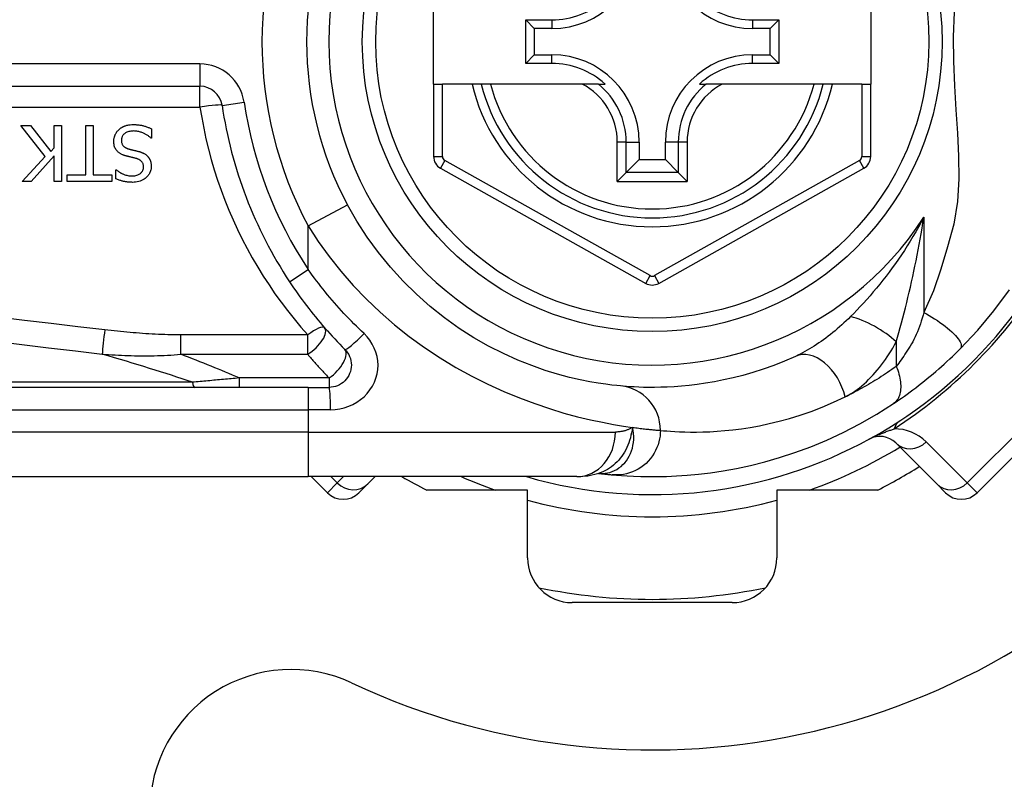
# Model space of a CAD drawing. Header units: inches. Extents: x 2.8 to 80.3, y 4.6 to 43.1.
# Tile 10 of 83: x 3.668 to 4.537, y 16.566 to 17.236. Entities that reach past the tile are written whole.
import ezdxf

# ---------------------------------------------------------------- set-up
doc = ezdxf.new("R2010")
doc.units = ezdxf.units.IN
doc.header["$MEASUREMENT"] = 0
doc.layers.add('Visible Edges(ANSI)', color=7, linetype='Continuous', lineweight=25)
doc.layers.add('Visible Tangent Edges(ANSI)', color=7, linetype='Continuous', lineweight=25)

msp = doc.modelspace()

# ---------------------------------------------------------------- linework, layer by layer
at = {"layer": 'Visible Edges(ANSI)'}
for p, q in [((4.03311, 17.17949), (4.03311, 17.25429)), ((4.41893, 17.25429), (4.41893, 17.17949)), ((4.11444, 17.19774), (4.11444, 17.23603)), ((4.11444, 17.23603), (4.12202, 17.22845)), ((4.11444, 17.23603), (4.13752, 17.23603)), ((4.31469, 17.23603), (4.33777, 17.23603)), ((4.33777, 17.23603), (4.33019, 17.22845)), ((4.33777, 17.23603), (4.33777, 17.19774)), ((4.12202, 17.22845), (4.12202, 17.20532)), ((4.13752, 17.22845), (4.12202, 17.22845)), ((4.33019, 17.22845), (4.31469, 17.22845)), ((4.33019, 17.20532), (4.33019, 17.22845)), ((4.11444, 17.19774), (4.12202, 17.20532)), ((4.12202, 17.20532), (4.13752, 17.20532)), ((4.31469, 17.20532), (4.33019, 17.20532)), ((4.33777, 17.19774), (4.33019, 17.20532)), ((4.13752, 17.19774), (4.11444, 17.19774)), ((4.33777, 17.19774), (4.31469, 17.19774)), ((3.17493, 17.17753), (3.82691, 17.17753)), ((4.03311, 17.17949), (4.03311, 17.11554)), ((4.03311, 17.17949), (4.04098, 17.17949)), ((4.06706, 17.17949), (4.04098, 17.17949)), ((4.07516, 17.17949), (4.06706, 17.17949)), ((4.08329, 17.17949), (4.07516, 17.17949)), ((4.16426, 17.17949), (4.08329, 17.17949)), ((4.17854, 17.17949), (4.16426, 17.17949)), ((4.17854, 17.17949), (4.18445, 17.17949)), ((4.26776, 17.17949), (4.27367, 17.17949)), ((4.28795, 17.17949), (4.27367, 17.17949)), ((4.36893, 17.17949), (4.28795, 17.17949)), ((4.37705, 17.17949), (4.36893, 17.17949)), ((4.38515, 17.17949), (4.37705, 17.17949)), ((4.41106, 17.17949), (4.38515, 17.17949)), ((4.41106, 17.17949), (4.41893, 17.17949)), ((4.41893, 17.11553), (4.41893, 17.17949)), ((3.6903, 17.11561), (3.66873, 17.14285)), ((3.66873, 17.14285), (3.67722, 17.14285)), ((3.67722, 17.14285), (3.69521, 17.11996)), ((3.69808, 17.14285), (3.70462, 17.14285)), ((3.69808, 17.12319), (3.69808, 17.14285)), ((3.70462, 17.14285), (3.70462, 17.09364)), ((3.72611, 17.09946), (3.72611, 17.14285)), ((3.72611, 17.14285), (3.73265, 17.14285)), ((3.73265, 17.14285), (3.73265, 17.09946)), ((3.78426, 17.1399), (3.78426, 17.13169)), ((3.78426, 17.13169), (3.78378, 17.13169)), ((3.69521, 17.11996), (3.69808, 17.12319)), ((4.21454, 17.1283), (4.21454, 17.1128)), ((4.23767, 17.1128), (4.23767, 17.1283)), ((3.66992, 17.09364), (3.6903, 17.11561)), ((3.69808, 17.11625), (3.6779, 17.09364)), ((3.69808, 17.09364), (3.69808, 17.11625)), ((4.20311, 17.10137), (4.21454, 17.1128)), ((4.21454, 17.1128), (4.23767, 17.1128)), ((4.2491, 17.10137), (4.23767, 17.1128)), ((4.03914, 17.10524), (4.22033, 17.00359)), ((4.23189, 17.0036), (4.41291, 17.10523)), ((3.7096, 17.09364), (3.7096, 17.09946)), ((3.7096, 17.09946), (3.72611, 17.09946)), ((3.73265, 17.09946), (3.74917, 17.09946)), ((3.74917, 17.09946), (3.74917, 17.09364)), ((3.75271, 17.09595), (3.75271, 17.10377)), ((3.75271, 17.10377), (3.75319, 17.10377)), ((4.20311, 17.10137), (4.19527, 17.09353)), ((4.25694, 17.09353), (4.2491, 17.10137)), ((3.6779, 17.09364), (3.66992, 17.09364)), ((3.70462, 17.09364), (3.69808, 17.09364)), ((3.74917, 17.09364), (3.7096, 17.09364)), ((4.51285, 16.81879), (4.6242, 16.93015)), ((3.92241, 16.91177), (3.27335, 16.91177)), ((3.92241, 16.91177), (3.94084, 16.91177)), ((4.44099, 16.86281), (4.47719, 16.82661)), ((4.1788, 16.83595), (4.17885, 16.83595)), ((3.27335, 16.83303), (3.92241, 16.83303)), ((4.15967, 16.83303), (3.92241, 16.83303)), ((3.92513, 16.83303), (3.93937, 16.81879)), ((3.97502, 16.82661), (3.96721, 16.81879)), ((3.97502, 16.82661), (3.98144, 16.83303)), ((4.48501, 16.81879), (4.47719, 16.82661)), ((4.11611, 16.82122), (4.02706, 16.82122)), ((4.11611, 16.76126), (4.11611, 16.82122)), ((4.33611, 16.82122), (4.33611, 16.76126)), ((4.42515, 16.82122), (4.33611, 16.82122)), ((4.29674, 16.72189), (4.15548, 16.72189))]:
    msp.add_line(p, q, dxfattribs=at)
at = {"layer": 'Visible Edges(ANSI)', "flags": 128}
for points in [[(3.7508, 17.12881), (3.75081, 17.1293), (3.75083, 17.12979), (3.75088, 17.13028), (3.75093, 17.13076), (3.75101, 17.13124), (3.7511, 17.13171), (3.7512, 17.13218), (3.75133, 17.13265), (3.75146, 17.13312), (3.75162, 17.13358), (3.75179, 17.13404), (3.75197, 17.1345), (3.75217, 17.13495), (3.75238, 17.13539), (3.7526, 17.13582), (3.75284, 17.13624), (3.75309, 17.13665), (3.75336, 17.13706), (3.75364, 17.13746), (3.75394, 17.13784), (3.75425, 17.13821), (3.75458, 17.13858), (3.75492, 17.13893), (3.75527, 17.13926)], [(3.75527, 17.13926), (3.75557, 17.13953), (3.75587, 17.13979), (3.75618, 17.14004), (3.75649, 17.14029), (3.75681, 17.14052), (3.75714, 17.14075), (3.75747, 17.14097), (3.7578, 17.14118), (3.75814, 17.14138), (3.75848, 17.14158), (3.75883, 17.14177), (3.75919, 17.14195), (3.75955, 17.14212), (3.75991, 17.14228), (3.76028, 17.14244), (3.76065, 17.14259), (3.7611, 17.14275), (3.76167, 17.14294), (3.76237, 17.14313), (3.76321, 17.14331), (3.76419, 17.14347), (3.76533, 17.14361), (3.76663, 17.1437), (3.76811, 17.14373)], [(3.76811, 17.14373), (3.7688, 17.14372), (3.7695, 17.14371), (3.7702, 17.14368), (3.77091, 17.14365), (3.77162, 17.1436), (3.77233, 17.14353), (3.77304, 17.14345), (3.77375, 17.14336), (3.77445, 17.14325), (3.77515, 17.14312), (3.77584, 17.14297), (3.77651, 17.1428), (3.77718, 17.14262), (3.77784, 17.14242), (3.7785, 17.14221), (3.77915, 17.14199), (3.7798, 17.14176), (3.78045, 17.14152), (3.7811, 17.14128), (3.78174, 17.14102), (3.78238, 17.14076), (3.78301, 17.14048), (3.78364, 17.1402), (3.78426, 17.1399)], [(3.76859, 17.13807), (3.76769, 17.13805), (3.76679, 17.138), (3.76589, 17.13791), (3.76499, 17.13777), (3.76411, 17.13758), (3.76325, 17.13733), (3.76245, 17.13703), (3.76175, 17.1367), (3.76115, 17.13636), (3.76064, 17.136), (3.7602, 17.13566), (3.75983, 17.13531), (3.75948, 17.13495), (3.75915, 17.13456), (3.75886, 17.13416), (3.75859, 17.13374), (3.75836, 17.13329), (3.75815, 17.13282), (3.75798, 17.13235), (3.75785, 17.13186), (3.75775, 17.13137), (3.75767, 17.13086), (3.75763, 17.13036), (3.75762, 17.12985)], [(3.78378, 17.13169), (3.78331, 17.13212), (3.78283, 17.13253), (3.78234, 17.13294), (3.78184, 17.13333), (3.78133, 17.1337), (3.78082, 17.13406), (3.78029, 17.13441), (3.77975, 17.13474), (3.77921, 17.13506), (3.77865, 17.13536), (3.77809, 17.13565), (3.77752, 17.13593), (3.77694, 17.13619), (3.77634, 17.13644), (3.77572, 17.13668), (3.77506, 17.13692), (3.77436, 17.13715), (3.77362, 17.13736), (3.77285, 17.13756), (3.77205, 17.13773), (3.77122, 17.13787), (3.77037, 17.13798), (3.76949, 17.13804), (3.76859, 17.13807)], [(3.76057, 17.11641), (3.76005, 17.11658), (3.75952, 17.11676), (3.759, 17.11696), (3.75849, 17.11717), (3.75798, 17.11739), (3.75748, 17.11763), (3.75699, 17.11789), (3.7565, 17.11816), (3.75604, 17.11846), (3.75558, 17.11877), (3.75514, 17.1191), (3.75468, 17.11947), (3.7542, 17.11991), (3.7537, 17.12043), (3.7532, 17.12104), (3.75271, 17.12173), (3.75224, 17.12252), (3.75184, 17.12336), (3.75151, 17.12422), (3.75124, 17.12512), (3.75104, 17.12603), (3.7509, 17.12695), (3.75083, 17.12788), (3.7508, 17.12881)], [(3.75762, 17.12985), (3.75764, 17.12923), (3.75769, 17.12862), (3.75778, 17.12801), (3.75792, 17.12741), (3.7581, 17.12682), (3.75834, 17.12626), (3.75859, 17.12577), (3.75886, 17.12535), (3.75914, 17.12499), (3.7594, 17.12469), (3.75965, 17.12444), (3.75991, 17.1242), (3.76019, 17.12398), (3.76047, 17.12377), (3.76076, 17.12358), (3.76106, 17.1234), (3.76137, 17.12323), (3.76169, 17.12307), (3.76201, 17.12292), (3.76234, 17.12278), (3.76267, 17.12265), (3.76301, 17.12253), (3.76334, 17.12242), (3.76368, 17.12231)], [(3.76368, 17.12231), (3.76405, 17.12221), (3.7644, 17.12212), (3.76473, 17.12203), (3.76504, 17.12194), (3.76534, 17.12186), (3.76563, 17.12179), (3.76591, 17.12172), (3.76619, 17.12165), (3.76647, 17.12158), (3.76675, 17.12151), (3.76704, 17.12144), (3.76733, 17.12137), (3.76764, 17.1213), (3.76796, 17.12122), (3.76829, 17.12114), (3.76865, 17.12105), (3.76903, 17.12096), (3.76943, 17.12086), (3.76987, 17.12076), (3.77033, 17.12064), (3.77083, 17.12052), (3.77137, 17.12038), (3.77195, 17.12024), (3.77258, 17.12008)], [(3.77066, 17.11382), (3.7702, 17.11394), (3.76975, 17.11406), (3.7693, 17.11418), (3.76885, 17.11429), (3.76841, 17.1144), (3.76796, 17.11451), (3.76753, 17.11462), (3.76709, 17.11473), (3.76666, 17.11483), (3.76623, 17.11494), (3.7658, 17.11504), (3.76538, 17.11514), (3.76496, 17.11525), (3.76454, 17.11535), (3.76413, 17.11545), (3.76372, 17.11555), (3.76332, 17.11566), (3.76291, 17.11576), (3.76251, 17.11587), (3.76212, 17.11597), (3.76173, 17.11608), (3.76134, 17.11619), (3.76095, 17.1163), (3.76057, 17.11641)], [(3.77708, 17.10616), (3.77707, 17.10676), (3.77702, 17.10735), (3.77693, 17.10794), (3.7768, 17.10852), (3.77662, 17.10909), (3.7764, 17.10964), (3.77615, 17.11012), (3.77588, 17.11055), (3.77561, 17.11091), (3.77533, 17.11123), (3.77506, 17.11151), (3.77477, 17.11177), (3.77448, 17.11202), (3.77417, 17.11224), (3.77385, 17.11246), (3.77352, 17.11266), (3.77319, 17.11285), (3.77284, 17.11302), (3.77249, 17.11318), (3.77213, 17.11333), (3.77177, 17.11347), (3.7714, 17.1136), (3.77103, 17.11371), (3.77066, 17.11382)], [(3.77258, 17.12008), (3.77286, 17.12), (3.77315, 17.11992), (3.77344, 17.11984), (3.77372, 17.11975), (3.77401, 17.11966), (3.7743, 17.11956), (3.77458, 17.11947), (3.77486, 17.11937), (3.77514, 17.11926), (3.77542, 17.11915), (3.7757, 17.11904), (3.77598, 17.11893), (3.77625, 17.11881), (3.77652, 17.11868), (3.77679, 17.11856), (3.77706, 17.11843), (3.77735, 17.11828), (3.77769, 17.11809), (3.7781, 17.11785), (3.77856, 17.11756), (3.77906, 17.1172), (3.77959, 17.11678), (3.78015, 17.11629), (3.78071, 17.11573)], [(3.78071, 17.11573), (3.78091, 17.11551), (3.78111, 17.11528), (3.78129, 17.11505), (3.78147, 17.11482), (3.78165, 17.11458), (3.78182, 17.11433), (3.78198, 17.11409), (3.78213, 17.11383), (3.78228, 17.11358), (3.78242, 17.11332), (3.78256, 17.11306), (3.78269, 17.11279), (3.78281, 17.11252), (3.78293, 17.11224), (3.78304, 17.11197), (3.78315, 17.11166), (3.78328, 17.11129), (3.78341, 17.11086), (3.78353, 17.11036), (3.78365, 17.1098), (3.78375, 17.10917), (3.78383, 17.10847), (3.78388, 17.10769), (3.7839, 17.10684)], [(3.76691, 17.09843), (3.76777, 17.09844), (3.76862, 17.09851), (3.76947, 17.09861), (3.7703, 17.09877), (3.77113, 17.09899), (3.77193, 17.09926), (3.77268, 17.09959), (3.77334, 17.09994), (3.7739, 17.10029), (3.77439, 17.10065), (3.77479, 17.10099), (3.77513, 17.10131), (3.77544, 17.10164), (3.77572, 17.10198), (3.77598, 17.10234), (3.77621, 17.10272), (3.77642, 17.10311), (3.7766, 17.10352), (3.77675, 17.10395), (3.77688, 17.10438), (3.77697, 17.10482), (3.77703, 17.10526), (3.77707, 17.10571), (3.77708, 17.10616)], [(3.7839, 17.10684), (3.78388, 17.10604), (3.78381, 17.10524), (3.7837, 17.10445), (3.78354, 17.10368), (3.78334, 17.10291), (3.78308, 17.10215), (3.78277, 17.10141), (3.78241, 17.10069), (3.78201, 17.1), (3.78157, 17.09934), (3.78108, 17.09871), (3.78056, 17.0981), (3.77999, 17.09751), (3.77933, 17.09689), (3.77855, 17.09624), (3.77764, 17.09559), (3.7766, 17.09496), (3.77542, 17.09436), (3.77414, 17.09385), (3.77283, 17.09344), (3.77148, 17.09313), (3.77011, 17.09292), (3.76873, 17.0928), (3.76735, 17.09276)], [(3.76735, 17.09276), (3.76678, 17.09277), (3.76621, 17.09278), (3.76565, 17.0928), (3.76508, 17.09283), (3.76451, 17.09286), (3.76395, 17.09291), (3.76338, 17.09296), (3.76282, 17.09302), (3.76226, 17.09309), (3.76169, 17.09318), (3.76113, 17.09327), (3.76058, 17.09337), (3.76002, 17.09348), (3.75946, 17.0936), (3.75889, 17.09373), (3.75829, 17.09388), (3.75766, 17.09406), (3.757, 17.09425), (3.75633, 17.09447), (3.75563, 17.09471), (3.75492, 17.09498), (3.7542, 17.09527), (3.75346, 17.0956), (3.75271, 17.09595)], [(3.75319, 17.10377), (3.75356, 17.10345), (3.75393, 17.10314), (3.75431, 17.10284), (3.7547, 17.10255), (3.7551, 17.10226), (3.7555, 17.10199), (3.75591, 17.10173), (3.75633, 17.10148), (3.75676, 17.10123), (3.75719, 17.101), (3.75762, 17.10077), (3.75805, 17.10056), (3.75849, 17.10035), (3.75894, 17.10014), (3.75943, 17.09993), (3.76002, 17.09969), (3.76068, 17.09945), (3.76144, 17.09921), (3.76227, 17.09898), (3.76318, 17.09878), (3.7641, 17.09863), (3.76504, 17.09851), (3.76597, 17.09845), (3.76691, 17.09843)], [(4.19808, 16.91306), (4.19485, 16.91337), (4.19048, 16.91385), (4.18501, 16.91455), (4.17847, 16.91551), (4.17091, 16.91679), (4.16239, 16.91849), (4.15294, 16.92067), (4.14263, 16.92341), (4.13151, 16.92684), (4.11971, 16.931), (4.10739, 16.93593), (4.09468, 16.94166), (4.0817, 16.94821), (4.06862, 16.95561), (4.05555, 16.9639), (4.04266, 16.97309), (4.03008, 16.98314), (4.01789, 16.99401), (4.00618, 17.00562), (3.995, 17.01792), (3.98444, 17.03085), (3.97455, 17.04436), (3.96542, 17.05838), (3.95712, 17.07286)], [(3.906, 17.00504), (3.90779, 17.00237), (3.90959, 16.99971), (3.91143, 16.99706), (3.91328, 16.99443), (3.91516, 16.99181), (3.91706, 16.98921), (3.91898, 16.98662), (3.92093, 16.98405), (3.92289, 16.9815), (3.92488, 16.97896), (3.92689, 16.97644), (3.92892, 16.97394), (3.93097, 16.97145), (3.93303, 16.96898), (3.93512, 16.96654), (3.93723, 16.96411), (3.93936, 16.96169), (3.94151, 16.9593), (3.94367, 16.95693), (3.94585, 16.95458), (3.94805, 16.95225), (3.95027, 16.94994), (3.95251, 16.94765), (3.95476, 16.94538)], [(4.498, 16.94592), (4.51347, 16.96237), (4.52768, 16.97934), (4.54138, 16.9979)], [(3.95476, 16.94538), (3.95604, 16.94395), (3.95718, 16.94241), (3.95817, 16.94075), (3.95899, 16.939), (3.95965, 16.93719), (3.96013, 16.93531), (3.96042, 16.9334), (3.96053, 16.93147), (3.96043, 16.92954), (3.96014, 16.92763), (3.95967, 16.92575), (3.95901, 16.92392), (3.95818, 16.92217), (3.95719, 16.92051), (3.95604, 16.91896), (3.95476, 16.91753), (3.95333, 16.91624), (3.95178, 16.91509), (3.95013, 16.9141), (3.94839, 16.91327), (3.94657, 16.91262), (3.94469, 16.91215), (3.94277, 16.91186), (3.94084, 16.91177)], [(4.35257, 16.93921), (4.34292, 16.93502), (4.33341, 16.93126), (4.32408, 16.92793), (4.31495, 16.92499), (4.30605, 16.92243), (4.29741, 16.92022), (4.28905, 16.91833), (4.28099, 16.91675), (4.27325, 16.91543), (4.26582, 16.91436), (4.25871, 16.91351), (4.25193, 16.91285), (4.24549, 16.91238), (4.23938, 16.91205), (4.23362, 16.91186), (4.22822, 16.91178), (4.22317, 16.91178), (4.21849, 16.91185), (4.21416, 16.91199), (4.2102, 16.91217), (4.20661, 16.91238), (4.2034, 16.91261), (4.20055, 16.91284), (4.19808, 16.91306)], [(4.43904, 16.8975), (4.44141, 16.89909), (4.44381, 16.90073), (4.44624, 16.90242), (4.4487, 16.90416), (4.45118, 16.90594), (4.45368, 16.90776), (4.4562, 16.90963), (4.45873, 16.91154), (4.46126, 16.91349), (4.46381, 16.91548), (4.46636, 16.91751), (4.46891, 16.91958), (4.47144, 16.92166), (4.47396, 16.92378), (4.47646, 16.92591), (4.47895, 16.92807), (4.48141, 16.93024), (4.48385, 16.93243), (4.48627, 16.93465), (4.48867, 16.93687), (4.49104, 16.93912), (4.49339, 16.94137), (4.49571, 16.94364), (4.498, 16.94592)], [(4.19085, 16.83465), (4.19457, 16.83433), (4.19895, 16.83399), (4.20398, 16.83367), (4.20966, 16.83338), (4.21599, 16.83316), (4.22295, 16.83304), (4.23055, 16.83305), (4.23876, 16.83324), (4.24759, 16.83363), (4.25703, 16.83428), (4.26705, 16.83522), (4.27765, 16.83651), (4.28881, 16.83818), (4.3005, 16.84031), (4.31271, 16.84293), (4.32541, 16.8461), (4.33856, 16.84987), (4.35211, 16.8543), (4.36604, 16.85944), (4.38029, 16.86536), (4.39478, 16.87207), (4.40946, 16.87965), (4.42423, 16.88811), (4.43904, 16.8975)], [(4.15967, 16.83303), (4.16922, 16.83373), (4.1791, 16.83605)], [(4.17885, 16.83595), (4.17951, 16.83587), (4.18015, 16.83579), (4.18078, 16.83571), (4.1814, 16.83564), (4.182, 16.83557), (4.18259, 16.8355), (4.18317, 16.83544), (4.18373, 16.83538), (4.18428, 16.83531), (4.18481, 16.83526), (4.18534, 16.8352), (4.18584, 16.83515), (4.18634, 16.83509), (4.18682, 16.83505), (4.18728, 16.835), (4.18774, 16.83495), (4.18817, 16.83491), (4.1886, 16.83487), (4.18901, 16.83483), (4.18941, 16.83479), (4.18979, 16.83475), (4.19016, 16.83472), (4.19051, 16.83468), (4.19085, 16.83465)]]:
    msp.add_lwpolyline(points, dxfattribs=at)
at = {"layer": 'Visible Edges(ANSI)'}
msp.add_circle((4.22611, 17.21689), 0.25591, dxfattribs=at)
for centre, radius, start, end in [((4.22611, 17.21689), 0.625, 244.87043, 115.12957), ((4.22611, 17.21689), 0.30512, 151.83282, 208.16718), ((4.13752, 17.30547), 0.07702, 270, 0), ((4.31469, 17.30547), 0.07702, 180, 270), ((4.13752, 17.30547), 0.06944, 270, 312.51741), ((4.31469, 17.30547), 0.06944, 227.48259, 270), ((4.13752, 17.1283), 0.07702, 0, 90), ((4.31469, 17.1283), 0.07702, 90, 180), ((4.13752, 17.1283), 0.06944, 47.48259, 90), ((4.31469, 17.1283), 0.06944, 90, 132.51741), ((3.82691, 17.15784), 0.01969, 8.41327, 90), ((4.22611, 17.21689), 0.15551, 193.91643, 346.08357), ((4.22611, 17.21689), 0.38386, 188.41327, 213.49631), ((4.04492, 17.11554), 0.01181, 180, 240.70877), ((4.40712, 17.11553), 0.01181, 299.31319, 0), ((4.22611, 17.21689), 0.39961, 253.8612, 343.64823), ((4.2261, 17.0139), 0.01181, 240.70877, 299.31319), ((4.42707, 16.84889), 0.01969, 45, 118.6389), ((4.22611, 17.21689), 0.44291, 296.70485, 302.16041), ((4.22611, 17.21689), 0.44291, 240.07357, 243.29515), ((3.95329, 16.83271), 0.01969, 225, 315), ((4.49893, 16.83271), 0.01969, 225, 315), ((4.15548, 16.76126), 0.03937, 180, 270), ((4.29674, 16.76126), 0.03937, 270, 0), ((4.22611, 17.21689), 0.49213, 258.27724, 281.72276), ((3.90761, 16.53787), 0.125, 64.87043, 180)]:
    msp.add_arc(centre, radius, start, end, dxfattribs=at)
at = {"layer": 'Visible Tangent Edges(ANSI)'}
for p, q in [((4.13752, 17.23603), (4.13752, 17.22845)), ((4.31469, 17.23603), (4.31469, 17.22845)), ((4.13752, 17.19774), (4.13752, 17.20532)), ((4.31469, 17.19774), (4.31469, 17.20532)), ((3.82691, 17.19721), (3.17493, 17.19721)), ((3.82691, 17.19721), (3.82691, 17.17753)), ((3.82691, 17.15923), (3.82691, 17.17753)), ((4.04098, 17.11554), (4.04098, 17.17949)), ((4.41106, 17.17949), (4.41106, 17.11553)), ((3.17493, 17.15923), (3.82691, 17.15923)), ((3.84638, 17.16072), (3.86585, 17.1636)), ((4.19527, 17.09353), (4.19527, 17.1283)), ((4.20311, 17.1283), (4.19527, 17.1283)), ((4.20311, 17.10137), (4.20311, 17.1283)), ((4.20311, 17.1283), (4.21454, 17.1283)), ((4.2491, 17.1283), (4.23767, 17.1283)), ((4.25694, 17.1283), (4.2491, 17.1283)), ((4.2491, 17.1283), (4.2491, 17.10137)), ((4.25694, 17.1283), (4.25694, 17.09353)), ((4.03311, 17.11554), (4.04098, 17.11554)), ((4.41106, 17.11553), (4.41893, 17.11553)), ((4.04299, 17.1121), (4.03914, 17.10524)), ((4.22418, 17.01046), (4.04299, 17.1121)), ((4.40905, 17.1121), (4.22803, 17.01046)), ((4.41291, 17.10523), (4.40905, 17.1121)), ((4.2491, 17.10137), (4.20311, 17.10137)), ((4.19527, 17.09353), (4.25694, 17.09353)), ((3.92241, 17.05427), (3.95712, 17.07286)), ((4.46581, 17.06193), (4.46581, 16.97799)), ((3.92241, 17.01591), (3.92241, 17.05427)), ((3.906, 17.00504), (3.92241, 17.01591)), ((4.22033, 17.00359), (4.22418, 17.01046)), ((4.22803, 17.01046), (4.23189, 17.0036)), ((3.92207, 16.9581), (3.80987, 16.9581)), ((3.80987, 16.941), (3.80987, 16.9581)), ((3.92207, 16.941), (3.92207, 16.9581)), ((4.44151, 16.95193), (4.44151, 16.93026)), ((3.80987, 16.941), (3.92207, 16.941)), ((4.61552, 16.93883), (4.50416, 16.82747)), ((3.82017, 16.91636), (3.27103, 16.91636)), ((3.86149, 16.92011), (3.86149, 16.91177)), ((3.94084, 16.92011), (3.86149, 16.92011)), ((3.94084, 16.92011), (3.94084, 16.91177)), ((3.92241, 16.91177), (3.92241, 16.89208)), ((3.27335, 16.89208), (3.92241, 16.89208)), ((3.94207, 16.89208), (3.92241, 16.89208)), ((3.92241, 16.89208), (3.92241, 16.8724)), ((3.92241, 16.8724), (3.27335, 16.8724)), ((3.92241, 16.8724), (4.19357, 16.8724)), ((3.92241, 16.8724), (3.92241, 16.83303)), ((4.50416, 16.82747), (4.46796, 16.86368)), ((3.93937, 16.81879), (3.94805, 16.82747)), ((3.94805, 16.82747), (3.94249, 16.83303)), ((3.9536, 16.83303), (3.94805, 16.82747)), ((4.50416, 16.82747), (4.51285, 16.81879))]:
    msp.add_line(p, q, dxfattribs=at)
at = {"layer": 'Visible Tangent Edges(ANSI)', "flags": 128}
for points in [[(4.49262, 17.24302), (4.49188, 17.22131), (4.49213, 17.19968), (4.49302, 17.17799), (4.49422, 17.15677), (4.49545, 17.1361), (4.49639, 17.11584), (4.4966, 17.09586), (4.49552, 17.07595), (4.49242, 17.05583), (4.48683, 17.03579), (4.48089, 17.01616), (4.47445, 16.99692), (4.46581, 16.97799)], [(3.82691, 17.15923), (3.82845, 17.14984), (3.83022, 17.1405), (3.83222, 17.13121), (3.83445, 17.12198), (3.8369, 17.11282), (3.83957, 17.10373), (3.84246, 17.09472), (3.84557, 17.08579), (3.84889, 17.07695), (3.85242, 17.06821), (3.85615, 17.05956), (3.86009, 17.05102), (3.86423, 17.04259), (3.86857, 17.03428), (3.8731, 17.02608), (3.87783, 17.018), (3.88274, 17.01004), (3.88783, 17.00221), (3.8931, 16.99451), (3.89856, 16.98695), (3.90418, 16.97952), (3.90998, 16.97223), (3.91594, 16.96509), (3.92207, 16.9581)], [(4.46581, 17.06193), (4.4635, 17.05759), (4.46114, 17.05331), (4.45872, 17.04908), (4.45627, 17.04491), (4.45377, 17.04079), (4.45123, 17.03673), (4.44865, 17.03273), (4.44603, 17.02878), (4.44338, 17.0249), (4.4407, 17.02108), (4.43799, 17.01732), (4.43526, 17.01362), (4.4325, 17.00998), (4.42971, 17.00641), (4.42691, 17.00289), (4.42407, 16.99944), (4.42122, 16.99604), (4.41836, 16.99271), (4.41548, 16.98945), (4.4126, 16.98625), (4.40972, 16.98313), (4.40684, 16.98008), (4.40397, 16.97711), (4.40112, 16.97423)], [(4.44151, 16.95193), (4.4427, 16.95606), (4.44389, 16.96027), (4.44506, 16.96454), (4.44623, 16.96888), (4.44739, 16.97326), (4.44853, 16.97769), (4.44965, 16.98216), (4.45076, 16.98667), (4.45185, 16.9912), (4.45292, 16.99576), (4.45397, 17.00034), (4.455, 17.00494), (4.45601, 17.00957), (4.45701, 17.01423), (4.45798, 17.01892), (4.45894, 17.02362), (4.45987, 17.02835), (4.46078, 17.0331), (4.46168, 17.03787), (4.46255, 17.04265), (4.4634, 17.04745), (4.46423, 17.05226), (4.46503, 17.05709), (4.46581, 17.06193)], [(3.92241, 17.05427), (3.9313, 17.04057), (3.94094, 17.02722), (3.95128, 17.01426), (3.96226, 17.00174), (3.97385, 16.98968), (3.98597, 16.97813), (3.99857, 16.96712), (4.01161, 16.9567), (4.02503, 16.9469), (4.03877, 16.93776), (4.05275, 16.92932), (4.06686, 16.92159), (4.08099, 16.91456), (4.09502, 16.90821), (4.10886, 16.90252), (4.12241, 16.89746), (4.13555, 16.89303), (4.14819, 16.88919), (4.16021, 16.88594), (4.17152, 16.88323), (4.18206, 16.881), (4.19178, 16.87917), (4.20065, 16.8777), (4.20864, 16.87654)], [(3.97176, 16.9593), (3.96948, 16.96145), (3.96722, 16.96363), (3.96497, 16.96582), (3.96275, 16.96803), (3.96054, 16.97026), (3.95835, 16.97251), (3.95617, 16.97478), (3.95402, 16.97707), (3.95189, 16.97937), (3.94977, 16.9817), (3.94768, 16.98404), (3.94561, 16.9864), (3.94355, 16.98877), (3.94152, 16.99116), (3.93951, 16.99357), (3.93752, 16.99599), (3.93555, 16.99843), (3.93361, 17.00089), (3.93168, 17.00335), (3.92978, 17.00584), (3.92791, 17.00833), (3.92605, 17.01085), (3.92422, 17.01337), (3.92241, 17.01591)], [(3.74289, 16.9626), (3.71922, 16.96537), (3.69555, 16.96814), (3.67188, 16.97092), (3.64821, 16.97371)], [(4.40112, 16.97423), (4.39921, 16.97235), (4.39729, 16.97051), (4.39536, 16.96869), (4.3934, 16.9669), (4.39144, 16.96515), (4.38945, 16.96343), (4.38746, 16.96175), (4.38546, 16.9601), (4.38344, 16.95849), (4.38143, 16.95692), (4.3794, 16.95538), (4.37736, 16.95389), (4.37532, 16.95243), (4.37327, 16.95101), (4.37121, 16.94963), (4.36914, 16.94829), (4.36706, 16.94699), (4.36499, 16.94574), (4.36291, 16.94453), (4.36083, 16.94336), (4.35876, 16.94225), (4.35669, 16.94118), (4.35462, 16.94017), (4.35257, 16.93921)], [(4.46581, 16.97799), (4.46513, 16.97542), (4.4644, 16.97287), (4.46363, 16.97036), (4.46282, 16.96788), (4.46197, 16.96546), (4.46107, 16.96308), (4.46013, 16.96075), (4.45915, 16.95849), (4.45814, 16.95629), (4.45709, 16.95415), (4.45601, 16.9521), (4.4549, 16.95012), (4.45377, 16.94822), (4.45262, 16.9464), (4.45148, 16.94461), (4.45034, 16.94286), (4.44921, 16.94115), (4.44808, 16.93947), (4.44695, 16.93783), (4.44584, 16.93623), (4.44474, 16.93467), (4.44365, 16.93316), (4.44257, 16.93169), (4.44151, 16.93026)], [(4.46581, 16.97799), (4.46818, 16.97667), (4.47057, 16.97527), (4.47298, 16.97381), (4.47538, 16.97229), (4.47776, 16.97072), (4.4801, 16.96911), (4.48238, 16.96747), (4.48457, 16.96581), (4.48667, 16.96414), (4.48864, 16.96248), (4.49048, 16.96083), (4.49216, 16.95922), (4.49367, 16.95766), (4.49499, 16.95615), (4.49614, 16.95471), (4.49708, 16.95334), (4.49783, 16.95207), (4.49839, 16.95089), (4.49875, 16.9498), (4.49893, 16.94882), (4.49893, 16.94794), (4.49877, 16.94717), (4.49845, 16.94649), (4.498, 16.94592)], [(3.80987, 16.9581), (3.80707, 16.95811), (3.80427, 16.95814), (3.80147, 16.95819), (3.79867, 16.95826), (3.79587, 16.95835), (3.79307, 16.95845), (3.79028, 16.95857), (3.78748, 16.95871), (3.78469, 16.95886), (3.78189, 16.95903), (3.7791, 16.95921), (3.77631, 16.95941), (3.77351, 16.95961), (3.77072, 16.95983), (3.76793, 16.96006), (3.76515, 16.9603), (3.76236, 16.96056), (3.75957, 16.96082), (3.75679, 16.96109), (3.75401, 16.96138), (3.75123, 16.96167), (3.74844, 16.96197), (3.74566, 16.96228), (3.74289, 16.9626)], [(3.94207, 16.89208), (3.94619, 16.89228), (3.95028, 16.89284), (3.95428, 16.89379), (3.95816, 16.89509), (3.96189, 16.89675), (3.96541, 16.89873), (3.96871, 16.90102), (3.97175, 16.9036), (3.9745, 16.90646), (3.97694, 16.90957), (3.97905, 16.91289), (3.98082, 16.91639), (3.98223, 16.92004), (3.98325, 16.9238), (3.98387, 16.92762), (3.98406, 16.93149), (3.98384, 16.93535), (3.98321, 16.93917), (3.98218, 16.94292), (3.98079, 16.94655), (3.97903, 16.95005), (3.97693, 16.95336), (3.9745, 16.95645), (3.97176, 16.9593)], [(3.64589, 16.95249), (3.66955, 16.94963), (3.69322, 16.94677), (3.71689, 16.94392), (3.74056, 16.94108)], [(4.39635, 16.90338), (4.39851, 16.90449), (4.40065, 16.9057), (4.40278, 16.90702), (4.4049, 16.90843), (4.407, 16.90994), (4.40908, 16.91153), (4.41113, 16.91322), (4.41316, 16.91498), (4.41517, 16.91682), (4.41714, 16.91873), (4.41909, 16.92071), (4.42101, 16.92275), (4.42289, 16.92487), (4.42475, 16.92705), (4.42658, 16.92929), (4.42837, 16.93159), (4.43014, 16.93395), (4.43187, 16.93637), (4.43357, 16.93884), (4.43524, 16.94137), (4.43686, 16.94394), (4.43845, 16.94656), (4.44, 16.94922), (4.44151, 16.95193)], [(3.74056, 16.94108), (3.74341, 16.94089), (3.74626, 16.94072), (3.74912, 16.94055), (3.75198, 16.9404), (3.75484, 16.94026), (3.7577, 16.94014), (3.76057, 16.94003), (3.76344, 16.93993), (3.76631, 16.93985), (3.76919, 16.93979), (3.77207, 16.93974), (3.77496, 16.93972), (3.77784, 16.9397), (3.78074, 16.93971), (3.78363, 16.93974), (3.78653, 16.93978), (3.78944, 16.93985), (3.79234, 16.93994), (3.79525, 16.94005), (3.79817, 16.94019), (3.80109, 16.94035), (3.80401, 16.94054), (3.80694, 16.94075), (3.80987, 16.941)], [(3.92207, 16.941), (3.92283, 16.94009), (3.92359, 16.9392), (3.92435, 16.9383), (3.92512, 16.93741), (3.92589, 16.93651), (3.92666, 16.93563), (3.92743, 16.93474), (3.9282, 16.93386), (3.92898, 16.93298), (3.92975, 16.9321), (3.93053, 16.93123), (3.93131, 16.93036), (3.9321, 16.92949), (3.93288, 16.92862), (3.93367, 16.92776), (3.93446, 16.9269), (3.93525, 16.92604), (3.93604, 16.92518), (3.93684, 16.92433), (3.93764, 16.92348), (3.93844, 16.92264), (3.93924, 16.92179), (3.94004, 16.92095), (3.94084, 16.92011)], [(4.44151, 16.93026), (4.43961, 16.92892), (4.4377, 16.92759), (4.4358, 16.92628), (4.43391, 16.925), (4.43202, 16.92375), (4.43013, 16.92251), (4.42825, 16.92129), (4.42636, 16.92009), (4.42447, 16.91891), (4.42258, 16.91775), (4.42069, 16.9166), (4.4188, 16.91548), (4.41691, 16.91437), (4.41503, 16.91328), (4.41314, 16.9122), (4.41126, 16.91115), (4.40938, 16.91012), (4.40751, 16.9091), (4.40564, 16.9081), (4.40378, 16.90712), (4.40191, 16.90616), (4.40006, 16.90522), (4.3982, 16.90429), (4.39635, 16.90338)], [(4.44151, 16.93026), (4.44217, 16.92858), (4.44279, 16.92689), (4.44335, 16.92518), (4.44385, 16.92346), (4.44429, 16.92174), (4.44466, 16.92002), (4.44497, 16.91832), (4.4452, 16.91664), (4.44535, 16.91499), (4.44544, 16.91337), (4.44544, 16.9118), (4.44537, 16.91027), (4.44521, 16.9088), (4.44499, 16.90739), (4.44468, 16.90604), (4.4443, 16.90477), (4.44386, 16.90357), (4.44334, 16.90245), (4.44276, 16.90142), (4.44212, 16.90047), (4.44142, 16.8996), (4.44067, 16.89881), (4.43988, 16.89812), (4.43904, 16.8975)], [(3.86149, 16.92011), (3.85976, 16.91995), (3.85803, 16.91979), (3.85629, 16.91963), (3.85456, 16.91947), (3.85283, 16.91931), (3.8511, 16.91915), (3.84937, 16.91899), (3.84764, 16.91883), (3.84591, 16.91867), (3.84418, 16.91851), (3.84246, 16.91835), (3.84073, 16.9182), (3.83901, 16.91804), (3.83728, 16.91788), (3.83556, 16.91773), (3.83384, 16.91758), (3.83213, 16.91742), (3.83041, 16.91727), (3.8287, 16.91712), (3.82699, 16.91696), (3.82528, 16.91681), (3.82357, 16.91666), (3.82187, 16.91651), (3.82017, 16.91636)], [(4.23333, 16.87386), (4.23594, 16.87361), (4.23894, 16.87335), (4.24233, 16.87309), (4.24612, 16.87285), (4.2503, 16.87265), (4.25486, 16.87249), (4.25981, 16.87241), (4.26513, 16.87241), (4.27083, 16.8725), (4.27691, 16.87272), (4.28335, 16.87309), (4.29015, 16.87362), (4.29731, 16.87436), (4.30481, 16.87532), (4.31265, 16.87653), (4.32082, 16.87802), (4.32932, 16.87981), (4.33814, 16.88194), (4.34726, 16.88443), (4.35665, 16.88733), (4.36628, 16.89064), (4.37614, 16.89441), (4.38617, 16.89865), (4.39635, 16.90338)], [(4.20864, 16.87654), (4.20828, 16.87415), (4.20786, 16.87181), (4.20736, 16.8695), (4.20678, 16.86724), (4.20613, 16.86503), (4.20539, 16.86287), (4.20458, 16.86076), (4.20368, 16.8587), (4.20269, 16.8567), (4.20162, 16.85475), (4.20046, 16.85286), (4.19922, 16.85104), (4.19789, 16.8493), (4.19649, 16.84763), (4.19502, 16.84605), (4.19348, 16.84455), (4.19187, 16.84314), (4.1902, 16.84182), (4.18847, 16.8406), (4.18668, 16.83948), (4.18485, 16.83846), (4.18297, 16.83755), (4.18105, 16.83674), (4.1791, 16.83605)], [(4.18013, 16.83585), (4.18231, 16.83582), (4.18449, 16.83598), (4.18666, 16.83632), (4.18879, 16.83684), (4.19088, 16.83754), (4.1929, 16.83841), (4.19486, 16.83946), (4.19675, 16.84068), (4.19855, 16.84207), (4.20025, 16.84361), (4.20184, 16.84529), (4.20331, 16.84712), (4.20465, 16.84908), (4.20585, 16.85117), (4.20691, 16.85337), (4.20781, 16.85568), (4.20855, 16.85808), (4.20912, 16.86056), (4.20952, 16.86311), (4.20973, 16.86572), (4.20975, 16.86838), (4.20958, 16.87108), (4.20921, 16.8738), (4.20864, 16.87654)], [(4.23333, 16.87386), (4.23325, 16.8714), (4.23301, 16.86889), (4.2326, 16.86635), (4.23201, 16.86378), (4.23124, 16.86121), (4.23028, 16.85865), (4.22912, 16.85612), (4.22778, 16.85365), (4.22624, 16.85127), (4.22453, 16.84898), (4.22265, 16.84681), (4.22061, 16.84478), (4.21842, 16.84291), (4.21612, 16.84122), (4.21371, 16.8397), (4.21122, 16.83838), (4.20867, 16.83725), (4.20608, 16.83632), (4.20348, 16.83558), (4.20088, 16.83504), (4.1983, 16.83469), (4.19576, 16.83451), (4.19327, 16.83451), (4.19085, 16.83465)], [(4.20864, 16.87654), (4.20809, 16.87619), (4.20753, 16.87587), (4.20696, 16.87555), (4.20639, 16.87525), (4.20581, 16.87497), (4.20522, 16.8747), (4.20463, 16.87445), (4.20402, 16.87421), (4.20341, 16.87399), (4.2028, 16.87378), (4.20218, 16.87358), (4.20155, 16.87341), (4.20091, 16.87324), (4.20027, 16.87309), (4.19963, 16.87296), (4.19897, 16.87284), (4.19832, 16.87274), (4.19765, 16.87265), (4.19698, 16.87257), (4.19631, 16.87251), (4.19563, 16.87246), (4.19495, 16.87243), (4.19426, 16.87241), (4.19357, 16.8724)], [(4.20864, 16.87654), (4.2101, 16.87634), (4.21152, 16.87615), (4.21291, 16.87598), (4.21426, 16.87581), (4.21558, 16.87564), (4.21686, 16.87549), (4.2181, 16.87535), (4.21931, 16.87521), (4.22047, 16.87508), (4.2216, 16.87496), (4.22269, 16.87484), (4.22374, 16.87473), (4.22476, 16.87463), (4.22573, 16.87453), (4.22667, 16.87444), (4.22757, 16.87436), (4.22842, 16.87428), (4.22924, 16.8742), (4.23002, 16.87413), (4.23076, 16.87407), (4.23147, 16.87401), (4.23213, 16.87395), (4.23275, 16.8739), (4.23333, 16.87386)], [(4.41763, 16.86617), (4.41938, 16.86708), (4.42063, 16.86768), (4.42176, 16.86821), (4.42282, 16.86868), (4.42383, 16.86913), (4.42481, 16.86956), (4.42577, 16.86997), (4.4267, 16.87036), (4.4276, 16.87073), (4.42849, 16.87109), (4.42937, 16.87144), (4.43023, 16.87178), (4.43107, 16.87211), (4.43191, 16.87243), (4.43273, 16.87274), (4.43354, 16.87305), (4.43434, 16.87334), (4.43513, 16.87363), (4.43592, 16.87391), (4.43669, 16.87419), (4.43745, 16.87445), (4.4382, 16.87471), (4.43894, 16.87497), (4.43967, 16.87521)], [(4.17885, 16.83595), (4.17889, 16.83594), (4.17892, 16.83594), (4.17896, 16.83594), (4.179, 16.83593), (4.17904, 16.83593), (4.17908, 16.83592), (4.17912, 16.83592), (4.17917, 16.83592), (4.17921, 16.83591), (4.17926, 16.83591), (4.17931, 16.8359), (4.17936, 16.8359), (4.17942, 16.8359), (4.17947, 16.83589), (4.17953, 16.83589), (4.17959, 16.83588), (4.17965, 16.83588), (4.17971, 16.83588), (4.17978, 16.83587), (4.17984, 16.83587), (4.17991, 16.83586), (4.17998, 16.83586), (4.18006, 16.83586), (4.18013, 16.83585)]]:
    msp.add_lwpolyline(points, dxfattribs=at)
at = {"layer": 'Visible Tangent Edges(ANSI)'}
msp.add_circle((4.22611, 17.21689), 0.24409, dxfattribs=at)
for centre, radius, start, end in [((4.22611, 17.21689), 0.28543, 32.8812, 327.1188), ((4.22611, 17.21689), 0.34449, 151.83282, 208.16718), ((3.82691, 17.15784), 0.03937, 8.41327, 90), ((4.22611, 17.21689), 0.16339, 193.23324, 346.76676), ((4.22611, 17.21689), 0.14764, 194.67485, 345.32515), ((4.13752, 17.1283), 0.05775, 0, 62.41478), ((4.13752, 17.1283), 0.06559, 0, 51.29033), ((4.31469, 17.1283), 0.06559, 128.70967, 180), ((4.31469, 17.1283), 0.05775, 117.58522, 180), ((4.22611, 17.21689), 0.36417, 188.41327, 213.49631), ((4.04492, 17.11554), 0.00394, 180, 240.70877), ((4.40712, 17.11553), 0.00394, 299.31319, 0), ((4.2261, 17.0139), 0.00394, 240.70877, 299.31319), ((4.2, 17.24299), 0.43898, 303.09006, 326.90994), ((4.44012, 16.83584), 0.03937, 45, 90.65869), ((4.22611, 17.21689), 0.41929, 289.32408, 301.4236), ((4.22611, 17.21689), 0.41929, 246.27583, 250.67592), ((4.22611, 17.21689), 0.41929, 254.7906, 285.2094)]:
    msp.add_arc(centre, radius, start, end, dxfattribs=at)
for centre, major_axis, ratio, start_param, end_param in [((3.82691, 17.15784), (0.01947, 0.00288), 0.069894, 0, 1.560459), ((4.4172, 16.95193), (0.034, -0.01985), 0.367954, 1.008544, 2.26339), ((3.92207, 16.95154), (0.01483, 0.01294), 0.257129, 0, 1.350045), ((3.74289, 16.95617), (0.00234, 0.01955), 0.041071, 1.240547, 2.457785), ((3.92207, 16.95154), (0.01483, 0.01294), 0.431187, 4.352465, 6.283185), ((3.96867, 16.9593), (-0.01392, -0.01392), 0.111497, 0, 1.681769), ((0.31056, 17.15653), (3.67256, -0.33874), 0.074886, 0.305987, 0.372439), ((0.31985, 17.21689), (3.67247, -0.40075), 0.088107, 0.277502, 0.326292), ((3.94084, 16.93145), (0.01392, 0.01392), 0.446023, 4.292626, 6.283185), ((4.36889, 16.90338), (-0.01632, 0.03583), 0.663135, 4.419079, 6.283185), ((3.82249, 16.93145), (0, -0.01969), 0.183721, 5.58589, 6.283185), ((4.19447, 16.87386), (0.00362, 0.0392), 0.987056, 4.803178, 6.283185), ((3.94084, 16.89208), (0, 0.01969), 0.062411, 4.712389, 6.283185), ((4.46577, 16.84911), (-0.02149, 0.03298), 0.48633, 0, 0.409204), ((4.15967, 16.8724), (0, -0.03937), 0.860915, 0, 1.570796), ((4.45491, 16.87673), (-0.01392, -0.01392), 0.937622, 0, 1.570796), ((4.16609, 16.63954), (0.01245, 0.19646), 0.394768, 6.26267, 6.279105), ((3.9611, 16.84053), (0.01392, -0.01392), 0.937622, 4.712389, 6.283185), ((4.49111, 16.84053), (-0.01392, -0.01392), 0.937622, 0, 1.570796)]:
    msp.add_ellipse(centre, major_axis=major_axis, ratio=ratio, start_param=start_param, end_param=end_param, dxfattribs=at)

doc.saveas('drawing.dxf')
